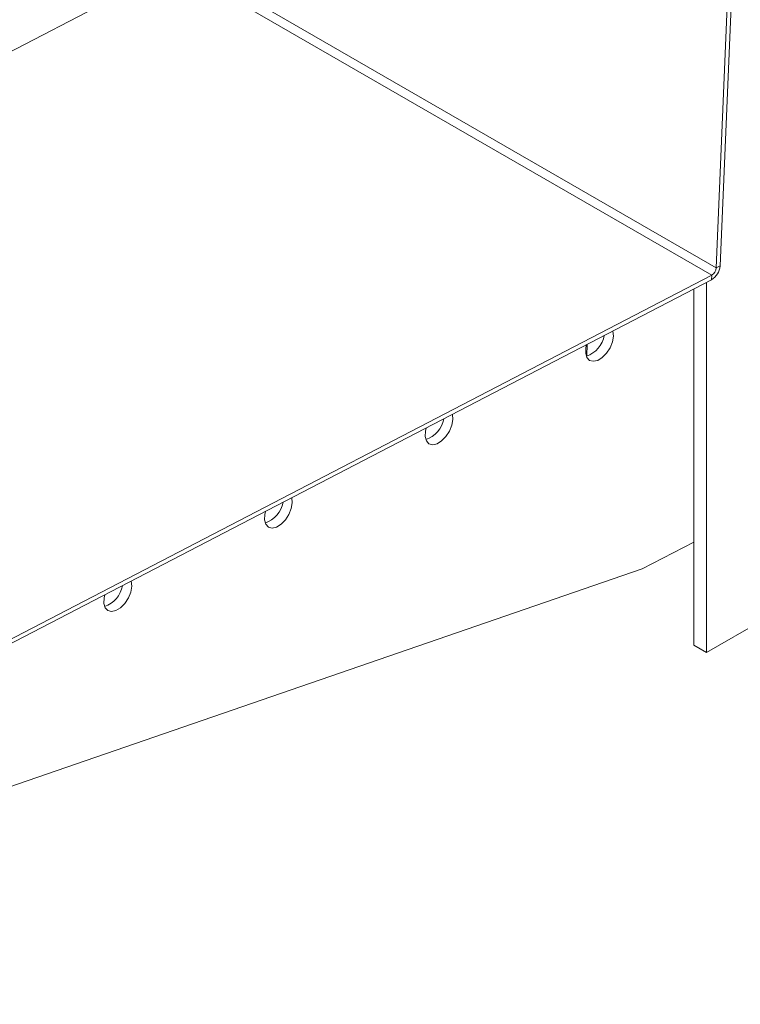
# Model space of a CAD drawing. Header units: millimetres. Extents: x -395 to 418, y -1783 to -26.
# Tile 2 of 35: x -160 to -41, y -1782 to -1620. Entities that reach past the tile are written whole.
import ezdxf

# ---------------------------------------------------------------- set-up
doc = ezdxf.new("R2010")
doc.units = ezdxf.units.MM

msp = doc.modelspace()

# ---------------------------------------------------------------- linework, layer by layer
at = {"color": 7, "linetype": 'Continuous', "lineweight": 15}
for p, q in [((-277.52, -1685.68), (-134, -1611.12)), ((-44.87, -1660.95), (-42.72, -1610.09)), ((-44.23, -1660.62), (-42.08, -1609.76)), ((-254.83, -1771.57), (-45.64, -1662.9)), ((-254.79, -1770.81), (-45.61, -1662.15)), ((-48.58, -1664.43), (-48.58, -1723.15)), ((-46.46, -1663.33), (-46.46, -1724.37)), ((-66.13, -1673.54), (-66.22, -1675.49)), ((-57.05, -1710.59), (-48.58, -1706.19)), ((-265.53, -1782.42), (-57.05, -1710.59)), ((-46.46, -1724.37), (-26.31, -1712.74)), ((-46.46, -1724.37), (-48.58, -1723.15))]:
    msp.add_line(p, q, dxfattribs=at)
at = {"color": 7, "linetype": 'Continuous', "lineweight": 0}
for p, q in [((-134, -1611.12), (-45.61, -1662.15)), ((-133.26, -1609.92), (-44.87, -1660.95)), ((-44.87, -1660.95), (-44.23, -1660.62)), ((-45.64, -1662.9), (-45.61, -1662.15))]:
    msp.add_line(p, q, dxfattribs=at)
at = {"color": 7, "linetype": 'Continuous', "lineweight": 15, "flags": 128}
for points in [[(-66.23, -1673.6), (-66.35, -1674.11), (-66.39, -1675), (-66.18, -1675.72), (-65.74, -1676.19), (-65.13, -1676.35), (-64.41, -1676.19), (-63.65, -1675.72), (-62.95, -1675), (-62.36, -1674.11), (-61.97, -1673.13), (-61.81, -1672.19), (-61.81, -1672.19)], [(-61.81, -1672.19), (-61.9, -1671.37), (-61.9, -1671.35)], [(-92.71, -1687.35), (-92.83, -1687.87), (-92.87, -1688.76), (-92.66, -1689.48), (-92.23, -1689.94), (-91.62, -1690.1), (-90.89, -1689.94), (-90.14, -1689.48), (-89.43, -1688.76), (-88.85, -1687.87), (-88.46, -1686.89), (-88.29, -1685.95), (-88.29, -1685.95)], [(-88.29, -1685.95), (-88.38, -1685.13), (-88.39, -1685.11)], [(-114.78, -1699.7), (-114.86, -1698.89), (-114.87, -1698.86)], [(-119.2, -1701.11), (-119.32, -1701.62), (-119.36, -1702.52), (-119.15, -1703.24), (-118.71, -1703.7), (-118.1, -1703.86), (-117.38, -1703.7), (-116.62, -1703.24), (-115.91, -1702.52), (-115.33, -1701.62), (-114.94, -1700.65), (-114.78, -1699.7), (-114.78, -1699.7)], [(-145.68, -1714.87), (-145.8, -1715.38), (-145.84, -1716.28), (-145.63, -1716.99), (-145.19, -1717.46), (-144.58, -1717.62), (-143.86, -1717.46), (-143.1, -1716.99), (-142.4, -1716.28), (-141.81, -1715.38), (-141.42, -1714.41), (-141.26, -1713.46), (-141.26, -1713.46)], [(-141.26, -1713.46), (-141.35, -1712.64), (-141.35, -1712.62)]]:
    msp.add_lwpolyline(points, dxfattribs=at)
at = {"color": 7, "linetype": 'Continuous', "lineweight": 15}
for centre, radius, start, end in [((-47.14, -1660.4), 2.91, 300.9026, 355.7861), ((-46.4, -1660.83), 1.53, 300.9026, 355.7861), ((-67.7, -1671.29), 4.45, 288.6954, 349.7438), ((-94.18, -1685.05), 4.45, 288.6954, 349.7438), ((-120.67, -1698.81), 4.45, 288.6954, 349.7438), ((-147.15, -1712.57), 4.45, 288.6954, 349.7438)]:
    msp.add_arc(centre, radius, start, end, dxfattribs=at)

doc.saveas('drawing.dxf')
